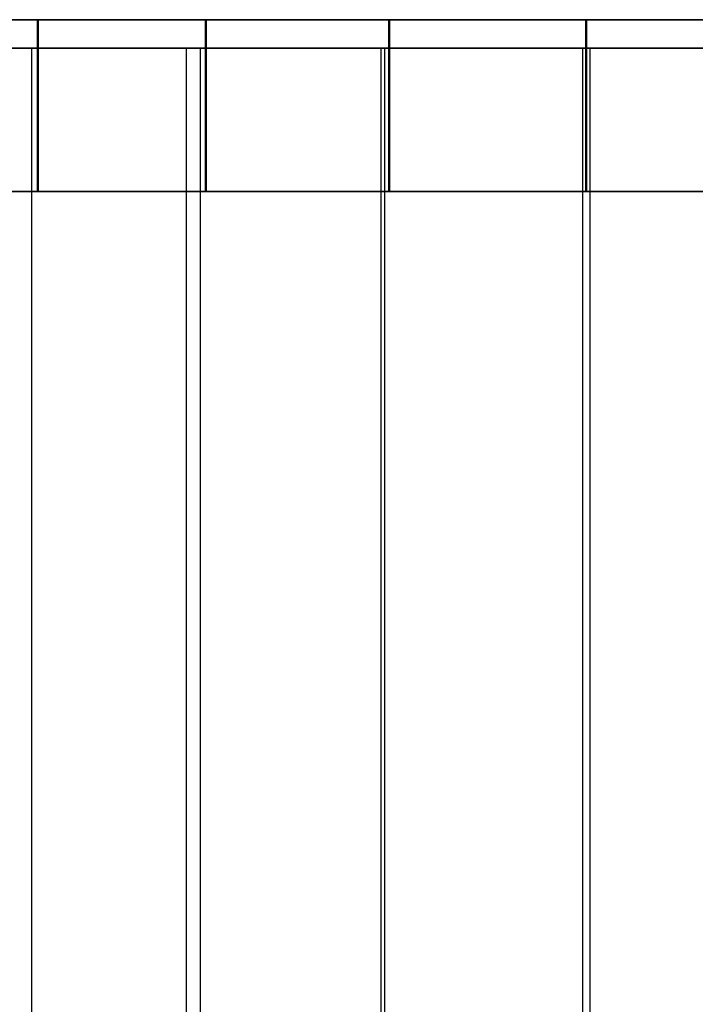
# Model space of a CAD drawing. Extents: x 0.1 to 11.9, y 0 to 2.7.
# Tile 7 of 20: x 3.6 to 4.5, y 1.4 to 2.7. Entities that reach past the tile are written whole.
import ezdxf

# ---------------------------------------------------------------- set-up
doc = ezdxf.new("R2010")
doc.units = 0
doc.header["$MEASUREMENT"] = 0
doc.layers.get('0').update_dxf_attribs({"color": 13, "linetype": 'CONTINUOUS'})

# ---------------------------------------------------------------- blocks, each defined once
blk = doc.blocks.new('ARIA_XL_STL')
at = {"color": 0}
for p, q in [((3.3723, 2.7437, 3.9911), (3.5801, 2.7437, 3.7444)), ((3.3723, 2.7437, 3.9911), (3.5801, 2.7437, 3.7444)), ((3.5814, 2.7437, 8.1861), (3.3734, 2.7437, 7.9395)), ((3.5814, 2.7437, 8.1861), (3.3734, 2.7437, 7.9395)), ((3.5801, 2.5075, 3.7444), (3.5801, 2.7437, 3.7444)), ((3.5801, 2.7437, 3.7444), (3.8114, 2.7437, 3.5194)), ((3.5801, 2.5075, 3.7444), (3.5801, 2.7437, 3.7444)), ((3.5801, 2.7437, 3.7444), (3.8114, 2.7437, 3.5194)), ((3.5814, 2.5075, 8.1861), (3.5814, 2.7437, 8.1861)), ((3.8128, 2.7437, 8.4109), (3.5814, 2.7437, 8.1861)), ((3.5814, 2.5075, 8.1861), (3.5814, 2.7437, 8.1861)), ((3.8128, 2.7437, 8.4109), (3.5814, 2.7437, 8.1861)), ((3.8114, 2.5075, 3.5194), (3.8114, 2.7437, 3.5194)), ((3.8114, 2.7437, 3.5194), (4.0638, 2.7437, 3.3185)), ((3.8114, 2.5075, 3.5194), (3.8114, 2.7437, 3.5194)), ((3.8114, 2.7437, 3.5194), (4.0638, 2.7437, 3.3185)), ((3.8128, 2.5075, 8.4109), (3.8128, 2.7437, 8.4109)), ((4.0653, 2.7437, 8.6117), (3.8128, 2.7437, 8.4109)), ((3.8128, 2.5075, 8.4109), (3.8128, 2.7437, 8.4109)), ((4.0653, 2.7437, 8.6117), (3.8128, 2.7437, 8.4109)), ((4.0638, 2.5075, 3.3185), (4.0638, 2.7437, 3.3185)), ((4.0638, 2.7437, 3.3185), (4.3348, 2.7437, 3.1435)), ((4.0638, 2.5075, 3.3185), (4.0638, 2.7437, 3.3185)), ((4.0638, 2.7437, 3.3185), (4.3348, 2.7437, 3.1435)), ((4.0653, 2.5075, 8.6117), (4.0653, 2.7437, 8.6117)), ((4.3363, 2.7437, 8.7866), (4.0653, 2.7437, 8.6117)), ((4.0653, 2.5075, 8.6117), (4.0653, 2.7437, 8.6117)), ((4.3363, 2.7437, 8.7866), (4.0653, 2.7437, 8.6117)), ((4.3348, 2.5075, 3.1435), (4.3348, 2.7437, 3.1435)), ((4.3348, 2.7437, 3.1435), (4.6217, 2.7437, 2.9961)), ((4.3348, 2.5075, 3.1435), (4.3348, 2.7437, 3.1435)), ((4.3348, 2.7437, 3.1435), (4.6217, 2.7437, 2.9961)), ((4.3363, 2.5075, 8.7866), (4.3363, 2.7437, 8.7866)), ((4.6234, 2.7437, 8.9338), (4.3363, 2.7437, 8.7866)), ((4.3363, 2.5075, 8.7866), (4.3363, 2.7437, 8.7866)), ((4.6234, 2.7437, 8.9338), (4.3363, 2.7437, 8.7866)), ((3.5721, 2.7043, 3.7388), (3.3632, 2.7043, 3.9869)), ((3.5721, 2.7043, 8.1903), (3.3632, 2.7043, 7.9422)), ((3.5721, 2.7043, 3.7388), (3.3632, 2.7043, 3.9869)), ((3.5721, 2.7043, 8.1903), (3.3632, 2.7043, 7.9422)), ((3.7848, 2.7043, 8.5037), (3.5391, 2.7043, 8.2702)), ((3.5391, 2.7043, 3.659), (3.7848, 2.7043, 3.4254)), ((3.5391, 2.7043, 3.659), (3.7848, 2.7043, 3.4254)), ((3.7848, 2.7043, 8.5037), (3.5391, 2.7043, 8.2702)), ((3.5721, 0.6965, 3.7388), (3.5721, 2.7043, 3.7388)), ((3.5721, 0.6965, 3.7388), (3.5721, 2.7043, 3.7388)), ((3.8045, 2.7043, 3.5126), (3.5721, 2.7043, 3.7388)), ((3.8045, 2.7043, 8.4165), (3.5721, 2.7043, 8.1903)), ((3.8045, 2.7043, 3.5126), (3.5721, 2.7043, 3.7388)), ((3.5721, 0.6965, 8.1903), (3.5721, 2.7043, 8.1903)), ((3.8045, 2.7043, 8.4165), (3.5721, 2.7043, 8.1903)), ((3.5721, 0.6965, 8.1903), (3.5721, 2.7043, 8.1903)), ((4.0528, 2.7043, 8.7112), (3.7848, 2.7043, 8.5037)), ((3.7848, 2.7043, 8.5037), (3.7848, 0.6177, 8.5037)), ((3.7848, 2.7043, 8.5037), (3.7848, 0.6177, 8.5037)), ((3.7848, 2.7043, 3.4254), (3.7848, 0.6177, 3.4254)), ((3.7848, 2.7043, 3.4254), (4.0528, 2.7043, 3.2179)), ((3.7848, 2.7043, 3.4254), (3.7848, 0.6177, 3.4254)), ((3.7848, 2.7043, 3.4254), (4.0528, 2.7043, 3.2179)), ((4.0528, 2.7043, 8.7112), (3.7848, 2.7043, 8.5037)), ((3.8045, 0.6965, 3.5126), (3.8045, 2.7043, 3.5126)), ((3.8045, 0.6965, 3.5126), (3.8045, 2.7043, 3.5126)), ((4.0582, 2.7043, 3.3105), (3.8045, 2.7043, 3.5126)), ((4.0582, 2.7043, 8.6186), (3.8045, 2.7043, 8.4165)), ((4.0582, 2.7043, 3.3105), (3.8045, 2.7043, 3.5126)), ((3.8045, 0.6965, 8.4165), (3.8045, 2.7043, 8.4165)), ((4.0582, 2.7043, 8.6186), (3.8045, 2.7043, 8.4165)), ((3.8045, 0.6965, 8.4165), (3.8045, 2.7043, 8.4165)), ((4.3405, 2.7043, 8.8905), (4.0528, 2.7043, 8.7112)), ((4.0528, 2.7043, 8.7112), (4.0528, 0.6177, 8.7112)), ((4.0528, 2.7043, 8.7112), (4.0528, 0.6177, 8.7112)), ((4.0528, 2.7043, 3.2179), (4.0528, 0.6177, 3.2179)), ((4.0528, 2.7043, 3.2179), (4.3405, 2.7043, 3.0386)), ((4.0528, 2.7043, 3.2179), (4.0528, 0.6177, 3.2179)), ((4.0528, 2.7043, 3.2179), (4.3405, 2.7043, 3.0386)), ((4.3405, 2.7043, 8.8905), (4.0528, 2.7043, 8.7112)), ((4.0582, 0.6965, 3.3105), (4.0582, 2.7043, 3.3105)), ((4.0582, 0.6965, 3.3105), (4.0582, 2.7043, 3.3105)), ((4.3307, 2.7043, 3.1346), (4.0582, 2.7043, 3.3105)), ((4.3307, 2.7043, 8.7945), (4.0582, 2.7043, 8.6186)), ((4.3307, 2.7043, 3.1346), (4.0582, 2.7043, 3.3105)), ((4.0582, 0.6965, 8.6186), (4.0582, 2.7043, 8.6186)), ((4.3307, 2.7043, 8.7945), (4.0582, 2.7043, 8.6186)), ((4.0582, 0.6965, 8.6186), (4.0582, 2.7043, 8.6186)), ((4.3307, 0.6965, 3.1346), (4.3307, 2.7043, 3.1346)), ((4.3307, 0.6965, 3.1346), (4.3307, 2.7043, 3.1346)), ((4.6193, 2.7043, 2.9866), (4.3307, 2.7043, 3.1346)), ((4.6193, 2.7043, 8.9425), (4.3307, 2.7043, 8.7945)), ((4.6193, 2.7043, 2.9866), (4.3307, 2.7043, 3.1346)), ((4.3307, 0.6965, 8.7945), (4.3307, 2.7043, 8.7945)), ((4.6193, 2.7043, 8.9425), (4.3307, 2.7043, 8.7945)), ((4.3307, 0.6965, 8.7945), (4.3307, 2.7043, 8.7945)), ((4.6449, 2.7043, 9.0398), (4.3405, 2.7043, 8.8905)), ((4.3405, 2.7043, 8.8905), (4.3405, 0.6177, 8.8905)), ((4.3405, 2.7043, 8.8905), (4.3405, 0.6177, 8.8905)), ((4.3405, 2.7043, 3.0386), (4.3405, 0.6177, 3.0386)), ((4.3405, 2.7043, 3.0386), (4.6449, 2.7043, 2.8893)), ((4.3405, 2.7043, 3.0386), (4.3405, 0.6177, 3.0386)), ((4.3405, 2.7043, 3.0386), (4.6449, 2.7043, 2.8893)), ((4.6449, 2.7043, 9.0398), (4.3405, 2.7043, 8.8905)), ((3.5801, 2.5075, 3.7444), (3.3723, 2.5075, 3.9911)), ((3.5801, 2.5075, 3.7444), (3.3723, 2.5075, 3.9911)), ((3.3734, 2.5075, 7.9395), (3.5814, 2.5075, 8.1861)), ((3.3734, 2.5075, 7.9395), (3.5814, 2.5075, 8.1861)), ((3.8114, 2.5075, 3.5194), (3.5801, 2.5075, 3.7444)), ((3.8114, 2.5075, 3.5194), (3.5801, 2.5075, 3.7444)), ((3.5814, 2.5075, 8.1861), (3.8128, 2.5075, 8.4109)), ((3.5814, 2.5075, 8.1861), (3.8128, 2.5075, 8.4109)), ((4.0638, 2.5075, 3.3185), (3.8114, 2.5075, 3.5194)), ((4.0638, 2.5075, 3.3185), (3.8114, 2.5075, 3.5194)), ((3.8128, 2.5075, 8.4109), (4.0653, 2.5075, 8.6117)), ((3.8128, 2.5075, 8.4109), (4.0653, 2.5075, 8.6117)), ((4.3348, 2.5075, 3.1435), (4.0638, 2.5075, 3.3185)), ((4.3348, 2.5075, 3.1435), (4.0638, 2.5075, 3.3185)), ((4.0653, 2.5075, 8.6117), (4.3363, 2.5075, 8.7866)), ((4.0653, 2.5075, 8.6117), (4.3363, 2.5075, 8.7866)), ((4.6217, 2.5075, 2.9961), (4.3348, 2.5075, 3.1435)), ((4.6217, 2.5075, 2.9961), (4.3348, 2.5075, 3.1435)), ((4.3363, 2.5075, 8.7866), (4.6234, 2.5075, 8.9338)), ((4.3363, 2.5075, 8.7866), (4.6234, 2.5075, 8.9338))]:
    blk.add_line(p, q, dxfattribs=at)
blk = doc.blocks.new('GRUPUJ_3')
at = {"color": 0}
blk.add_blockref('ARIA_XL_STL', (-0.0591, -0.0341, -0.0591), dxfattribs=at)

msp = doc.modelspace()

# ---------------------------------------------------------------- block references
at = {"color": 0}
msp.add_blockref('GRUPUJ_3', (0.0591, 0.0341, 0.0591), dxfattribs=at)

doc.saveas('drawing.dxf')
